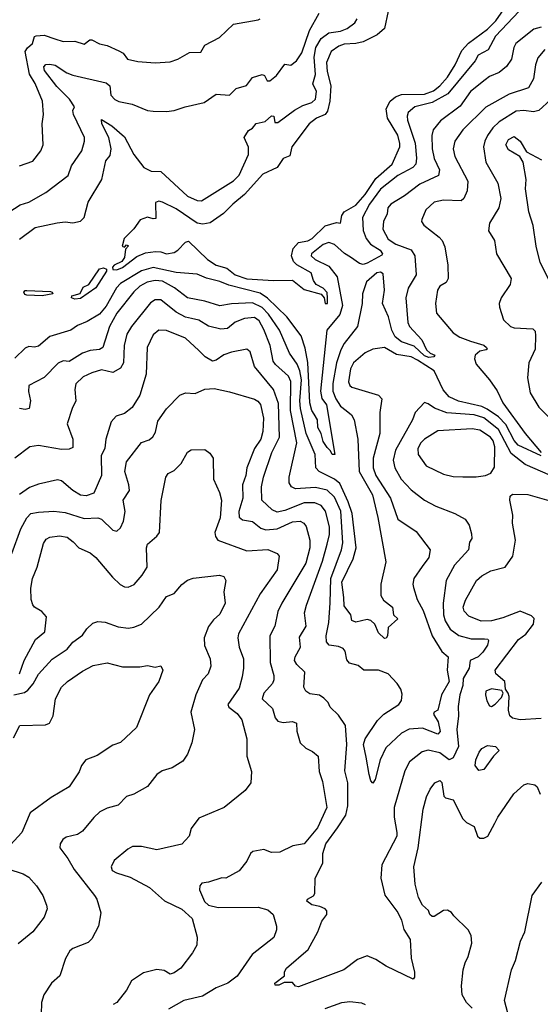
# Model space of a CAD drawing. Extents: x 1268547 to 1425625, y 515768 to 616754.
# Tile 159 of 256: x 1315187 to 1317911, y 596625 to 601781. Entities that reach past the tile are written whole.
import ezdxf

# ---------------------------------------------------------------- set-up
doc = ezdxf.new("R2010")
doc.units = 0

msp = doc.modelspace()

# ---------------------------------------------------------------- linework, layer by layer
at = {"layer": '0CON10XD'}
for points in [[(1317940, 603105), (1317888.2, 603031.8), (1317798.8, 602931.2), (1317692.5, 602765), (1317530, 602655), (1317453, 602557), (1317413.1, 602316.9), (1317315, 602191.2), (1317285, 602141.2), (1317239.3, 602010.7), (1317208.8, 601981.2), (1317195, 601941.2), (1317137.9, 601872.1), (1317115.7, 601825), (1317095.8, 601735), (1317057.6, 601702.4), (1316984.5, 601665.5), (1316945, 601656.7), (1316885, 601653.7), (1316857, 601643)], [(1316857, 601643), (1316816.5, 601615), (1316792.4, 601557.6), (1316795, 601510), (1316814.7, 601435), (1316809.2, 601355), (1316798.3, 601301.7), (1316785, 601285.3), (1316740.6, 601265), (1316701.4, 601235), (1316610.8, 601115), (1316601.2, 601068.8), (1316565, 601053.8), (1316535, 601006.7), (1316458.3, 600971.7), (1316364.1, 600865.9), (1316301.4, 600815), (1316254, 600766), (1316183.1, 600716.9), (1316145, 600709.8), (1316115.6, 600715), (1316005, 600791.4), (1315935, 600826.2), (1315915, 600830), (1315897, 600823), (1315899.3, 600740.7), (1315885, 600737.5), (1315855, 600746.7), (1315817, 600733), (1315783.9, 600686.1), (1315734, 600635), (1315723.3, 600595), (1315735, 600590), (1315745, 600602.5), (1315756.4, 600596.4), (1315741.2, 600578.8), (1315734.7, 600535), (1315721.4, 600515), (1315682, 600495), (1315673.2, 600485), (1315675, 600473.3), (1315695, 600470.4), (1315725, 600483.5), (1315799.5, 600540.5), (1315845, 600559.4), (1315897.8, 600567.8), (1315925.7, 600565.7), (1315955, 600554.3), (1315995, 600561.4), (1316015, 600574.2), (1316055, 600616), (1316070.7, 600620.7), (1316170, 600525), (1316215, 600496.5), (1316270.7, 600480.7), (1316315, 600444.7), (1316376, 600424), (1316515.5, 600414.5), (1316615, 600417.5), (1316675, 600367.5), (1316765, 600343.8), (1316780, 600325), (1316785, 600294.2), (1316797.1, 600295), (1316798, 600322), (1316795, 600352.5), (1316774.4, 600375), (1316738.1, 600395), (1316724.4, 600415), (1316712.5, 600455), (1316637.4, 600497.4), (1316619.1, 600515), (1316610, 600545), (1316617.3, 600582.8), (1316646.5, 600613.5), (1316695, 600623.1), (1316717.5, 600635), (1316785, 600701.2), (1316845, 600719.2), (1316865, 600716.2), (1316873.3, 600755), (1316884.4, 600775), (1316945, 600810.3), (1316995, 600865.3), (1317050.3, 600949.7), (1317135.9, 601025), (1317175.3, 601114.7), (1317176.9, 601133.1), (1317165, 601176.9), (1317110.8, 601265), (1317104.7, 601315), (1317124.7, 601355), (1317153.2, 601376.8), (1317185, 601390), (1317305, 601391.4), (1317351.7, 601408.3), (1317385, 601434.2), (1317425, 601479.3), (1317465, 601544.5), (1317500.2, 601619.8), (1317535, 601658.1), (1317635, 601732.3), (1317678.1, 601775), (1317730.2, 601849.8)], [(1315105, 600757.9), (1315189.1, 600810.9), (1315234.7, 600825.3), (1315324, 600876), (1315440, 600965), (1315457.8, 601015), (1315511.8, 601095), (1315526.5, 601145), (1315525.4, 601164.6), (1315468.4, 601285), (1315464.5, 601305), (1315472.9, 601325), (1315448, 601365), (1315381.3, 601431.3), (1315317, 601515), (1315313.8, 601535), (1315324, 601546), (1315345, 601548.5), (1315372.4, 601542.4), (1315433.4, 601503.4), (1315465, 601490.7), (1315639.7, 601449.7), (1315658.2, 601435), (1315664.1, 601385), (1315685, 601363.5), (1315705, 601353.1), (1315775, 601339.4), (1315855, 601305.8), (1315885, 601302.9), (1315955, 601300), (1315995, 601305.6), (1316052.5, 601325), (1316152.9, 601347.1), (1316215, 601391.1), (1316285, 601385.7), (1316320, 601420), (1316374.3, 601435.7), (1316405, 601478.8), (1316455, 601494), (1316468.3, 601488.3), (1316481.2, 601461.2), (1316495, 601460.8), (1316530.4, 601489.6), (1316575, 601547.5), (1316605, 601542.5), (1316635, 601566), (1316663.3, 601606.7), (1316702.5, 601725), (1316754.5, 601815)], [(1317800.4, 601825), (1317676.2, 601695), (1317637.5, 601622.5), (1317586.2, 601595), (1317569.8, 601565), (1317426.9, 601393.1), (1317345, 601347.4), (1317254.4, 601325), (1317220.4, 601295), (1317214, 601276), (1317215.9, 601255), (1317256.6, 601135), (1317263.5, 601056.5), (1317259.4, 601025), (1317243.7, 601006.3), (1317166, 600965), (1317075, 600893.9), (1317016.9, 600815), (1316981.4, 600745), (1316983.5, 600676.5), (1316999.5, 600635), (1317022.7, 600605), (1317073.7, 600575), (1317084.6, 600555), (1317081.8, 600548.2), (1317005, 600505.6), (1316985, 600500), (1316965, 600504.8), (1316918.2, 600538.2), (1316887.2, 600557.2), (1316835, 600603.5), (1316805.2, 600615.2), (1316775, 600603.2), (1316714.5, 600555), (1316712.5, 600545), (1316732.5, 600525), (1316805, 600490.4), (1316848.1, 600435), (1316875.4, 600285), (1316862.8, 600237.2), (1316794.4, 600155), (1316761.7, 599835), (1316767.7, 599797.7), (1316791.6, 599765), (1316836, 599505), (1316822, 599505), (1316814.1, 599524.1), (1316795, 599540.6), (1316775, 599572.7), (1316764.6, 599614.6), (1316746.9, 599645), (1316744.8, 599685), (1316728.1, 599715), (1316714.8, 599735), (1316704.9, 599775), (1316695.5, 599985.5), (1316681.2, 600061.2), (1316659.6, 600125), (1316584.4, 600224.4), (1316483.7, 600323.7), (1316445, 600349.4), (1316280.5, 600390.5), (1316235, 600410.7), (1316165, 600426.8), (1316115, 600449.2), (1316005, 600457.7), (1315885, 600483.8), (1315824.1, 600465.9), (1315715, 600400.2), (1315693.2, 600376.8), (1315639.4, 600280.6), (1315605, 600239.1), (1315540.1, 600199.9), (1315489.9, 600180.1), (1315455.2, 600154.7), (1315345, 600122.4), (1315285, 600071.6), (1315265, 600066.5), (1315235, 600069), (1315215, 600061.1), (1315160.8, 600009.2)], [(1315371.1, 601681.1), (1315415, 601667.5), (1315475, 601669.4), (1315525, 601652.2), (1315554.4, 601675.6), (1315565, 601675.6), (1315603.8, 601653.8), (1315645, 601646.2), (1315705, 601618.7), (1315727.5, 601605), (1315751.2, 601575), (1315805, 601561.5), (1315895, 601555.6), (1315975, 601561.1), (1316013.8, 601575), (1316075, 601609.5), (1316135, 601610.5), (1316155, 601647.1), (1316233, 601687), (1316305, 601757.3), (1316435, 601780.6), (1316445, 601786)], [(1316536.9, 601243.1), (1316625, 601307.1), (1316668.2, 601331.8), (1316715, 601348.2), (1316734.8, 601365.2), (1316739.8, 601405), (1316721, 601445), (1316735.1, 601494.9), (1316727.3, 601585), (1316736.9, 601635), (1316765, 601682.8), (1316805, 601713.1), (1316865, 601721.6), (1316900.8, 601735), (1316940, 601765), (1316952.5, 601785)], [(1317915, 601742.4), (1317877.7, 601732.2), (1317783.3, 601656.7), (1317772.7, 601635), (1317759.6, 601575), (1317734.1, 601535.9), (1317695, 601504.5), (1317646, 601484), (1317623.4, 601466.6), (1317546.2, 601405), (1317491.8, 601328.2), (1317388.3, 601251.7), (1317350, 601205), (1317343.5, 601175), (1317344.4, 601104.4), (1317356.2, 601055), (1317383.2, 600995), (1317379.2, 600965), (1317280.1, 600919.9), (1317200.8, 600859.2), (1317128.1, 600815), (1317114.1, 600795.9), (1317110, 600765), (1317091.1, 600725), (1317087.1, 600685), (1317115, 600632.1), (1317154.4, 600605), (1317235, 600576.2), (1317254.6, 600545), (1317262, 600445), (1317219.5, 600375), (1317208.3, 600325), (1317218.7, 600195), (1317227.5, 600175), (1317291.3, 600105), (1317315, 600053.1), (1317335, 600034.5), (1317358.8, 600025), (1317354, 600015), (1317327.3, 600012.7), (1317305, 600021), (1317251.1, 600071.1), (1317185, 600094.4), (1317151.1, 600121.1), (1317134.3, 600155), (1317117, 600225), (1317086.1, 600295), (1317096.1, 600365), (1317089.7, 600449.7), (1317075, 600459.3), (1317055, 600454.7), (1317002.4, 600407.6), (1316980.4, 600345), (1316979.6, 600295), (1316954.7, 600175), (1316885.3, 600085), (1316867.5, 600052.5), (1316843.8, 599985), (1316825, 599876), (1316825.1, 599835), (1316840.9, 599795), (1316865, 599757.8), (1316894.5, 599735), (1316922.6, 599712.6), (1316937.2, 599685), (1316956.1, 599585), (1316963.8, 599415), (1317033.2, 599293.2), (1317061.3, 599175), (1317102.6, 598942.6), (1317076.2, 598825), (1317076.5, 598766.5), (1317090.7, 598740.7), (1317138, 598705), (1317142.5, 598665), (1317166.2, 598643.8), (1317115, 598597.5), (1317112, 598555), (1317105, 598543.3), (1317095, 598540), (1317065, 598570), (1317045.8, 598615.8), (1317025, 598635.6), (1317005, 598640), (1316945, 598625.6), (1316925, 598634.3), (1316919.1, 598665), (1316885, 598710.9), (1316883.6, 598755), (1316872.3, 598835), (1316932.5, 598957.5), (1316947.8, 599015), (1316926, 599195), (1316906, 599256), (1316862.3, 599352.3), (1316835, 599375.2), (1316753.3, 599415), (1316736.8, 599435), (1316733.2, 599505), (1316685.1, 599615), (1316656.7, 599745), (1316653.3, 599785), (1316661.6, 599895), (1316653.1, 599943.1), (1316638, 599978), (1316598.4, 600035), (1316545.6, 600155), (1316489.6, 600239.6), (1316455, 600273.3), (1316405, 600297.9), (1316295, 600292.6), (1316235, 600282), (1316155, 600306.6), (1316065.8, 600325), (1315997.7, 600377.7), (1315935, 600411.9), (1315895, 600414.8), (1315854, 600406), (1315815.3, 600385), (1315785, 600356.5), (1315695.5, 600244.5), (1315657.3, 600175), (1315622.1, 600065), (1315605, 600054.2), (1315555, 600048.4), (1315515, 600034.8), (1315445, 599991.1), (1315415, 599995.5), (1315387.6, 599982.4), (1315315, 599907.5), (1315235, 599866.2), (1315233.4, 599833.4), (1315243.1, 599785), (1315235.8, 599745), (1315215, 599739.2), (1315185, 599744.6)], [(1315185, 601016.2), (1315255, 601039.5), (1315297.8, 601095), (1315309.5, 601125), (1315304.6, 601235), (1315310.9, 601285), (1315305.5, 601355), (1315267.1, 601447.1), (1315237.9, 601495), (1315216, 601614), (1315226.9, 601633.1), (1315253.2, 601656.8), (1315265, 601692.5), (1315272.7, 601697.3), (1315315, 601700.6), (1315371.1, 601681.1)], [(1317934.8, 601625.2), (1317898.2, 601581.8), (1317885.3, 601545), (1317875, 601471.2), (1317850, 601425), (1317748.9, 601391.1), (1317626.4, 601323.6), (1317506.4, 601205), (1317463.1, 601145), (1317455.4, 601105), (1317463.3, 601065), (1317531.4, 600935), (1317528, 600885), (1317511.2, 600845), (1317496.7, 600833.3), (1317405, 600836), (1317355, 600825.3), (1317311.5, 600785), (1317290.6, 600735), (1317289.2, 600725), (1317301.4, 600705), (1317381.9, 600641.9), (1317396.9, 600625), (1317411.7, 600591.7), (1317426.9, 600495), (1317429.2, 600425), (1317418.8, 600405), (1317385, 600386), (1317374, 600365), (1317363.5, 600295), (1317368.1, 600245), (1317455, 600141.4), (1317489.3, 600119.3), (1317545, 600098.2), (1317615, 600077.6), (1317628.9, 600065), (1317632.9, 600055), (1317628.3, 600051.7), (1317594.8, 600045.2), (1317570.9, 600025), (1317566.5, 600005), (1317575, 599978), (1317645, 599895.7), (1317685, 599836.9), (1317715.8, 599775), (1317831.2, 599615), (1317915.5, 599515)], [(1317965, 601362.1), (1317904.1, 601305.9), (1317875, 601297.7), (1317825, 601305.7), (1317785, 601301.9), (1317695, 601246.5), (1317662.8, 601215), (1317635.3, 601175), (1317620.6, 601145), (1317614.7, 601115), (1317626.6, 601035), (1317688.4, 600925), (1317705.4, 600845), (1317693.8, 600795), (1317645.6, 600715), (1317640.8, 600675), (1317670.6, 600625), (1317682.5, 600555), (1317758.1, 600425), (1317753.3, 600395), (1317705.6, 600325), (1317695.7, 600295), (1317697.5, 600275), (1317718.8, 600208.8), (1317754.6, 600174.6), (1317775, 600167.8), (1317871.4, 600161.4), (1317885, 600150), (1317885.5, 600125), (1317883.5, 600055), (1317851.5, 599985), (1317843.6, 599905), (1317857.3, 599827.3), (1317902.7, 599752.7), (1317963.2, 599693.2)], [(1315185, 600631), (1315267.7, 600692.3), (1315382.8, 600717.2), (1315425, 600722.1), (1315465, 600717.7), (1315504.4, 600725.6), (1315524.2, 600745), (1315544.7, 600825.3), (1315616.5, 600943.5), (1315638.2, 601041.8), (1315659.6, 601070.4), (1315665.3, 601105), (1315653, 601165), (1315616.7, 601235), (1315615, 601258.8), (1315669.4, 601225), (1315735, 601168.1), (1315784.8, 601074.8), (1315836.9, 601006.9), (1315875, 600988), (1315925, 600985.5), (1316065, 600857.8), (1316115, 600833.7), (1316137.8, 600832.2), (1316305, 600936.8), (1316335, 600966.1), (1316384.5, 601075), (1316383.5, 601113.5), (1316362.2, 601165), (1316385, 601201.5), (1316405, 601212.7), (1316425, 601237.1), (1316472.1, 601247.9), (1316505, 601278.1), (1316516.4, 601276.4), (1316522.6, 601242.6), (1316536.9, 601243.1)], [(1317963.6, 600403.6), (1317910.1, 600510.1), (1317888.8, 600595), (1317873.9, 600703.9), (1317850.8, 600775), (1317834.4, 600895), (1317837.5, 600945), (1317821.4, 601035), (1317804.5, 601064.5), (1317745, 601099.2), (1317731.5, 601125), (1317745, 601152.9), (1317775, 601170), (1317805.6, 601145.6), (1317838.3, 601088.3), (1317917.1, 601047.1)], [(1315475, 600317.8), (1315458.8, 600325), (1315460, 600335), (1315502.7, 600347.3), (1315518.7, 600381.3), (1315547.8, 600395), (1315603.8, 600476.2), (1315625, 600481.6), (1315640.5, 600475), (1315641.8, 600465), (1315585, 600377.5), (1315505, 600320.9), (1315475, 600317.8)], [(1315305, 600334.5), (1315225, 600337.9), (1315212.9, 600342.9), (1315208.5, 600355), (1315215, 600363.1), (1315225, 600363.5), (1315347.6, 600357.6), (1315357.5, 600355), (1315360, 600345), (1315305, 600334.5)], [(1316085.6, 600215.6), (1316055, 600223.2), (1316005, 600249.1), (1315925, 600314.6), (1315895.3, 600314.7), (1315872, 600298), (1315772.3, 600175), (1315748, 600135), (1315734.1, 600075), (1315730, 599985), (1315715, 599955.6), (1315675, 599933.8), (1315615, 599946.7), (1315565, 599931.3), (1315519, 599911), (1315481.2, 599875), (1315474.8, 599845.3), (1315480.4, 599785), (1315460.6, 599745), (1315435.5, 599665), (1315464.4, 599585), (1315465, 599541.2), (1315445, 599532), (1315405, 599530.8), (1315285, 599552.1), (1315240, 599545), (1315160.6, 599485)], [(1317915, 599497.5), (1317795, 599552.6), (1317775, 599576.9), (1317730.5, 599660.5), (1317691.6, 599701.6), (1317632.3, 599742.3), (1317604.9, 599754.9), (1317483.1, 599783.1), (1317435, 599806.7), (1317402.7, 599842.7), (1317355, 599942.9), (1317267.8, 599997.8), (1317235, 600014.8), (1317158.4, 600028.4), (1317095, 600064.5), (1317035, 600055.5), (1316994.2, 600035.8), (1316934.1, 599985), (1316917.2, 599952.8), (1316908.1, 599885), (1316913.6, 599865), (1316925, 599857.1), (1317065, 599815.6), (1317081.4, 599795), (1317071.8, 599725), (1317071.1, 599615), (1317036.6, 599485), (1317037.1, 599435), (1317050.3, 599395), (1317126.8, 599275), (1317165.3, 599165.3), (1317260.9, 599100.9), (1317334.2, 599005), (1317328.2, 598965), (1317292.5, 598917.5), (1317249.4, 598855), (1317243.3, 598825), (1317247.6, 598807.6), (1317266.5, 598745), (1317297.8, 598687.8), (1317344.8, 598555), (1317395, 598472.5), (1317428.6, 598445), (1317423.1, 598375), (1317433.8, 598315), (1317394.8, 598245), (1317375, 598165.8), (1317355.7, 598154.3), (1317351.9, 598145), (1317377.5, 598105), (1317386.7, 598053.2), (1317375, 598040.5), (1317295, 598071.4), (1317225, 598065.3), (1317184.8, 598045.1), (1317102.4, 597967.6), (1317072.7, 597905), (1317047.3, 597802.7), (1317035, 597783.8), (1317025, 597795.8), (1317015, 597828), (1316999.3, 597919.3), (1316985.8, 597985), (1316994.8, 598015), (1317059.4, 598110.6), (1317092.2, 598145), (1317171.5, 598195), (1317184.7, 598215.3), (1317188.9, 598248.9), (1317182, 598275), (1317162.9, 598305), (1317115, 598356.4), (1317064.6, 598375.4), (1316987.5, 598375), (1316958.5, 598398.5), (1316912.2, 598412.2), (1316899.3, 598429.3), (1316889.5, 598475), (1316878.9, 598488.9), (1316855, 598499.6), (1316806.1, 598506.1), (1316792.4, 598522.4), (1316790.5, 598555), (1316804.8, 598625), (1316812.3, 598727.7), (1316814.5, 598855), (1316870.4, 599005), (1316878.3, 599041.7), (1316867.4, 599207.4), (1316835, 599280.6), (1316795, 599316.9), (1316735, 599331.9), (1316630, 599325), (1316610, 599335), (1316597.3, 599355), (1316596.9, 599385), (1316637.2, 599565), (1316604, 599735), (1316606.1, 599886.1), (1316593.4, 599915), (1316524.8, 599974.8), (1316512.4, 599992.4), (1316496.8, 600075), (1316465, 600158.2), (1316440.2, 600205), (1316415, 600221.5), (1316363.6, 600216.4), (1316315, 600197.4), (1316275, 600164), (1316239.8, 600159.8), (1316175, 600176.4), (1316125, 600207.1), (1316085.6, 600215.6)], [(1318005, 599377), (1317831.4, 599451.4), (1317758.8, 599508.8), (1317693.2, 599635), (1317615, 599696.7), (1317565, 599712.5), (1317422.6, 599722.6), (1317357.5, 599747.5), (1317325, 599770), (1317305, 599775.7), (1317256.9, 599725), (1317242.2, 599685), (1317153.5, 599526.5), (1317140.4, 599475), (1317149.4, 599435), (1317183.6, 599375), (1317235, 599318.8), (1317305.2, 599265.2), (1317365, 599233.1), (1317464.4, 599195), (1317517.8, 599165), (1317539.4, 599135), (1317551.7, 599088.3), (1317552.5, 599065), (1317541.4, 599045), (1317535.4, 599004.6), (1317461.5, 598925), (1317418.5, 598845), (1317403.1, 598725), (1317403.7, 598665), (1317413.6, 598633.6), (1317440.3, 598590.3), (1317485, 598557.1), (1317549.5, 598539.5), (1317619.8, 598539.8), (1317636.6, 598536.6), (1317640.3, 598530.3), (1317635.3, 598505), (1317610.4, 598469.6), (1317585.2, 598444.8), (1317544.4, 598425), (1317539.2, 598385), (1317508.3, 598331.7), (1317505.6, 598294.4), (1317489.8, 598245), (1317481.6, 598185), (1317483.3, 598135), (1317474.2, 598065), (1317483.8, 597975), (1317456, 597915), (1317435, 597904.5), (1317385, 597942.8), (1317325, 597955.3), (1317293.3, 597946.8), (1317226.9, 597895), (1317202.1, 597847.9), (1317146.8, 597655), (1317146.1, 597605), (1317160.8, 597525), (1317159.5, 597505), (1317082.3, 597355), (1317076.9, 597285), (1317097.1, 597197.1), (1317166.1, 597106.1), (1317185, 597065.7), (1317197.1, 597017.1), (1317230.5, 596965), (1317236.2, 596866.2), (1317253, 596793), (1317253, 596767), (1317245, 596757.5), (1317104.4, 596824.4), (1317050.3, 596860.3), (1317005, 596878.6), (1316955, 596860), (1316883.8, 596805), (1316645, 596716.7), (1316630.7, 596720.7), (1316615, 596740), (1316570.5, 596739.5), (1316542.5, 596725), (1316523.8, 596725), (1316521.2, 596735), (1316573.3, 596775), (1316573.3, 596795), (1316583.3, 596815), (1316697.1, 596912.9), (1316746.8, 597005), (1316768.7, 597061.3), (1316793.5, 597095), (1316794.4, 597114.4), (1316785.6, 597125.6), (1316758, 597138), (1316715, 597146.4), (1316689.4, 597165), (1316692.5, 597175), (1316725, 597193.5), (1316730.4, 597205), (1316733.3, 597285), (1316773.8, 597365), (1316773.8, 597415), (1316788.7, 597465), (1316850.2, 597549.8), (1316894.2, 597615), (1316903.1, 597665), (1316904.7, 597784.7), (1316887.5, 597847.5), (1316899.2, 597985), (1316891.9, 598085), (1316855, 598139.4), (1316811.7, 598181.7), (1316800.6, 598205), (1316778.1, 598228.1), (1316755, 598243.5), (1316705, 598251.8), (1316684.8, 598264.7), (1316673.6, 598286.4), (1316678.5, 598365), (1316637.3, 598405), (1316625.5, 598425), (1316628.5, 598445), (1316656.9, 598495), (1316651.5, 598548.5), (1316685.4, 598605), (1316678, 598675), (1316687.3, 598715), (1316772, 598945), (1316795.3, 599035.3), (1316808.1, 599085), (1316808.3, 599125), (1316787.6, 599207.6), (1316765, 599237.5), (1316731, 599251), (1316675, 599250.7), (1316575, 599210.7), (1316535, 599202.8), (1316507.3, 599215), (1316454.7, 599265), (1316451.8, 599335), (1316462.5, 599385), (1316505.8, 599515), (1316546.8, 599595), (1316541.1, 599771.1), (1316515.3, 599845), (1316414.8, 599964.7), (1316392.5, 600042.5), (1316375, 600055.7), (1316295, 600040.4), (1316255, 600025.4), (1316215, 599997.7), (1316195, 599993.3), (1316157.1, 600015), (1316125, 600049.2), (1316053.7, 600113.7), (1315955, 600153.1), (1315915, 600155.4), (1315885, 600131.1), (1315854.2, 600065), (1315848, 599925), (1315816.1, 599815), (1315775, 599750), (1315735, 599718.1), (1315692, 599705), (1315665.7, 599675), (1315638.2, 599585), (1315631.9, 599538.1), (1315612.9, 599497.1), (1315614.6, 599395), (1315575, 599301.1), (1315535, 599287.9), (1315505, 599291.3), (1315465.7, 599315.7), (1315405, 599366.5), (1315385, 599371.5), (1315285, 599349.6), (1315238.5, 599331.5), (1315185.2, 599294.8)], [(1315145.3, 598985), (1315192.8, 599115), (1315225, 599172.2), (1315245, 599195.4), (1315285, 599202), (1315365, 599207.7), (1315425, 599200), (1315525, 599168.6), (1315595, 599172.9), (1315615.7, 599165), (1315675, 599107.5), (1315695, 599102.9), (1315715, 599120.8), (1315730.5, 599155), (1315739.5, 599205), (1315728.1, 599265), (1315761.5, 599315), (1315758.4, 599345), (1315736.8, 599415), (1315745.9, 599465), (1315823.4, 599566.6), (1315865, 599580.5), (1315883.5, 599596.5), (1315898.1, 599621.9), (1315910.5, 599679.5), (1315955, 599742.5), (1316025, 599814.2), (1316055, 599826.9), (1316105, 599824.4), (1316155, 599847.1), (1316205, 599849.5), (1316285, 599832.9), (1316415, 599793.9), (1316433.7, 599783.7), (1316446.1, 599766.1), (1316461.9, 599695), (1316459.5, 599625), (1316448.1, 599585), (1316416.4, 599535), (1316375.8, 599435), (1316370.7, 599395), (1316353, 599345), (1316354.8, 599275), (1316334.3, 599205), (1316336, 599176), (1316352.4, 599162.4), (1316405, 599153.3), (1316448.3, 599118.3), (1316475, 599110), (1316534.8, 599115.2), (1316615, 599151.4), (1316655, 599154.5), (1316674, 599144), (1316686.5, 599126.5), (1316705.9, 599055), (1316704.7, 599015), (1316684.8, 598935), (1316558, 598725), (1316538.3, 598681.8), (1316522.7, 598605), (1316496, 598554), (1316496.8, 598415), (1316516.6, 598346.6), (1316517.1, 598325), (1316510, 598305), (1316463.8, 598255), (1316455.6, 598225), (1316509.5, 598175), (1316524.4, 598125), (1316538.3, 598108.3), (1316565, 598100.6), (1316615, 598106.7), (1316635, 598098), (1316637.3, 598055), (1316654, 597994), (1316685, 597965.6), (1316718.9, 597948.9), (1316748, 597925), (1316753.5, 597845), (1316772.2, 597792.2), (1316794.6, 597655), (1316745, 597549.4), (1316675, 597465.5), (1316615.3, 597454.7), (1316548.6, 597421.4), (1316505, 597419.6), (1316465, 597436.4), (1316406.7, 597425), (1316395.5, 597414.5), (1316375.9, 597374.1), (1316335, 597324.2), (1316265, 597286.2), (1316245, 597287.1), (1316175, 597264), (1316140.3, 597259.7), (1316130, 597245), (1316127.3, 597225), (1316153.1, 597163.1), (1316174.5, 597145), (1316225, 597132.7), (1316435, 597134.2), (1316485, 597120), (1316512.5, 597095), (1316531.4, 597035), (1316531.4, 597015), (1316516.9, 596975), (1316403.4, 596886.6), (1316325, 596773.1), (1316275.8, 596735), (1316215, 596710.8), (1316143, 596667), (1316045, 596644.7), (1315965, 596600.3)], [(1317505, 599386.5), (1317575, 599386.7), (1317625, 599394.2), (1317652.7, 599407.3), (1317671.4, 599438.6), (1317673.1, 599545), (1317663.9, 599575), (1317650, 599595), (1317595, 599631), (1317555, 599639.3), (1317375, 599628), (1317304.6, 599585), (1317286.1, 599565), (1317270.8, 599535), (1317272.2, 599505), (1317314.6, 599444.6), (1317405, 599401.5), (1317455, 599389.5), (1317505, 599386.5)], [(1315185, 598355.5), (1315210.6, 598425), (1315270.3, 598535), (1315317.8, 598575), (1315327.3, 598655), (1315302.1, 598682.1), (1315265, 598704.2), (1315255, 598716.9), (1315247.2, 598745), (1315245.4, 598805), (1315254, 598855), (1315279.1, 598915), (1315311.8, 599038.2), (1315325, 599060.8), (1315345, 599071.1), (1315395, 599078.9), (1315435, 599071.5), (1315467.4, 599047.4), (1315496, 599016), (1315555, 598989.5), (1315585, 598965.6), (1315671.7, 598861.8), (1315713, 598823), (1315735, 598811.3), (1315755, 598810), (1315786.2, 598823.8), (1315827.9, 598872.1), (1315853.1, 598915), (1315851.1, 599015), (1315855.5, 599034.5), (1315905, 599075.7), (1315917.9, 599095), (1315926.4, 599263.6), (1315952.2, 599385), (1315964.6, 599405.4), (1315995, 599420.6), (1316032.6, 599457.4), (1316065, 599516.9), (1316085, 599527.8), (1316155, 599530), (1316181.2, 599511.2), (1316198.8, 599485), (1316201.1, 599375), (1316233.1, 599305), (1316243.6, 599265), (1316236.6, 599173.4), (1316207.8, 599095), (1316210.8, 599075), (1316224.2, 599055), (1316375, 598999.3), (1316486.2, 599006.2), (1316535, 598985.8), (1316545, 598972.5), (1316535, 598900.8), (1316445.4, 598775), (1316332.1, 598565), (1316328.8, 598545), (1316336.1, 598496.1), (1316358.2, 598435), (1316358.2, 598385), (1316350.2, 598340.2), (1316335, 598280), (1316275.4, 598195), (1316280.4, 598180.4), (1316325, 598148.5), (1316348.5, 598115), (1316375.6, 598015), (1316376, 597925), (1316400, 597845), (1316396.7, 597785), (1316366.7, 597745), (1316256, 597655), (1316125, 597599.2), (1316084.2, 597545), (1316073.6, 597506.4), (1316035, 597463.8), (1315905, 597434.4), (1315825, 597451.2), (1315777.7, 597452.3), (1315752, 597438), (1315682.1, 597377.9), (1315665.5, 597345), (1315671.1, 597325), (1315692.9, 597312.9), (1315765, 597291.6), (1315866, 597236), (1315945, 597167.8), (1316035, 597123.1), (1316089.2, 597075), (1316115.9, 596975.9), (1316113.8, 596935), (1316092, 596895), (1316030, 596815), (1315995, 596790), (1315975, 596783.1), (1315942.2, 596802.2), (1315905, 596808.1), (1315835, 596790.8), (1315772.4, 596747.6), (1315745, 596698.8), (1315694.6, 596635.4), (1315675.5, 596624.5)], [(1317915, 598121.9), (1317805, 598115.6), (1317765, 598123.1), (1317752.1, 598135), (1317745.3, 598165), (1317747.5, 598237.5), (1317743.3, 598255), (1317728.8, 598275), (1317725.7, 598315), (1317679.2, 598355), (1317674.2, 598375), (1317796.5, 598535), (1317836, 598564), (1317874.7, 598615.3), (1317879.1, 598645), (1317865, 598659.2), (1317805, 598683.3), (1317715, 598648.4), (1317655, 598633.3), (1317600.9, 598630.9), (1317536.9, 598656.9), (1317513.3, 598683.3), (1317508.2, 598705), (1317519.1, 598740.9), (1317576.7, 598845), (1317605, 598868.8), (1317652.5, 598895), (1317728, 598915), (1317767.5, 598972.5), (1317781.5, 599055), (1317765.7, 599144.3), (1317767, 599187), (1317752.5, 599265), (1317754.2, 599285.8), (1317765, 599296.2), (1317845.4, 599295.4), (1317955, 599262.7)], [(1315156.7, 598245), (1315211.9, 598258.1), (1315229.6, 598270.4), (1315257.3, 598302.7), (1315285.8, 598354.2), (1315357.4, 598432.6), (1315435, 598485.6), (1315465, 598520.8), (1315515, 598557.5), (1315538.5, 598591.5), (1315569.2, 598620.8), (1315595, 598629.2), (1315635, 598625.6), (1315702.6, 598602.6), (1315755.4, 598595.4), (1315785, 598599.2), (1315823.8, 598616.2), (1315917.3, 598705), (1315955, 598760), (1315995, 598775.6), (1316035.8, 598824.2), (1316064.1, 598845.9), (1316095, 598856.4), (1316233.2, 598873.2), (1316255.5, 598865.5), (1316265.7, 598845), (1316254.4, 598785), (1316262.5, 598725), (1316235, 598668.5), (1316201.8, 598638.2), (1316175, 598602.9), (1316152, 598545), (1316153.4, 598503.4), (1316184.4, 598435), (1316187.5, 598395), (1316173.1, 598355), (1316142.9, 598325), (1316109.4, 598245), (1316082.5, 598155), (1316102, 598065), (1316088, 597995), (1316065.8, 597935), (1316040.9, 597899.1), (1315985, 597863.3), (1315931.7, 597848.3), (1315905, 597828), (1315856.2, 597765), (1315785, 597725.8), (1315746, 597714), (1315702.7, 597667.3), (1315645, 597651.9), (1315606.9, 597633.1), (1315575, 597604.2), (1315515, 597532.2), (1315488.8, 597515), (1315430, 597500), (1315412.6, 597487.4), (1315398.9, 597465), (1315396.9, 597445), (1315439.5, 597389.5), (1315471.6, 597331.6), (1315578.6, 597195), (1315590, 597175), (1315610.8, 597105), (1315599.2, 597035), (1315565, 596968.8), (1315545, 596949.2), (1315465, 596917.1), (1315450, 596905), (1315425.8, 596865), (1315396.7, 596775), (1315354, 596736), (1315313.3, 596675), (1315300.6, 596635), (1315298.7, 596571.3)], [(1315155, 598021.4), (1315188, 598085), (1315321.9, 598088.1), (1315342.1, 598097.9), (1315361.4, 598135), (1315373.8, 598225), (1315404.8, 598285.2), (1315436.9, 598315), (1315515, 598369.4), (1315571.5, 598398.5), (1315645, 598412.5), (1315725, 598392.9), (1315815, 598393.1), (1315855, 598400), (1315895, 598390), (1315925, 598397.5), (1315935.8, 598375), (1315914.2, 598315), (1315866.4, 598245), (1315798.6, 598075), (1315714.6, 597995.4), (1315675, 597981.4), (1315591.9, 597928.1), (1315533.8, 597905), (1315510, 597875), (1315498, 597842), (1315445, 597763.3), (1315351.8, 597708.2), (1315242.3, 597627.7), (1315197.9, 597525), (1315096.4, 597415)], [(1317655, 598184.5), (1317675, 598196), (1317708.5, 598231.5), (1317716.2, 598255), (1317709.1, 598269.1), (1317655, 598277.7), (1317625.5, 598265), (1317623.8, 598245), (1317632.1, 598215), (1317645, 598187.5), (1317655, 598184.5)], [(1317589.7, 597849.7), (1317571.1, 597875), (1317574.6, 597905), (1317591.1, 597945), (1317605, 597964), (1317635, 597980.8), (1317676.2, 597975), (1317696.2, 597955), (1317665.4, 597924.6), (1317615, 597854.3), (1317589.7, 597849.7)], [(1317555, 596604.4), (1317524.6, 596635), (1317501.5, 596675), (1317498.9, 596721.1), (1317506.7, 596805), (1317517.8, 596842.2), (1317534.4, 596875), (1317552.5, 596945), (1317550, 596985), (1317534, 597015), (1317457.8, 597087.8), (1317445.9, 597105.9), (1317425, 597118.8), (1317405, 597116.9), (1317355, 597085.6), (1317345, 597085.6), (1317333.1, 597095), (1317325.8, 597115.8), (1317295, 597144), (1317273.8, 597185), (1317256.7, 597255), (1317250, 597345), (1317271.6, 597445), (1317297.3, 597647.3), (1317315, 597712), (1317335, 597752.5), (1317360, 597785), (1317385, 597796.7), (1317396.7, 597786.7), (1317405.8, 597715), (1317415, 597705.8), (1317455.3, 597695.3), (1317506.2, 597596.2), (1317525, 597577.5), (1317565, 597555.6), (1317583.1, 597505), (1317594, 597495), (1317615, 597494.3), (1317636, 597505), (1317673.8, 597573.8), (1317688.6, 597605), (1317772.1, 597727.9), (1317824.2, 597775), (1317845, 597782.2), (1317882.5, 597775), (1317894.2, 597764.2), (1317911.2, 597725)], [(1315125, 597334.5), (1315205, 597308.8), (1315235, 597290.6), (1315275, 597245.7), (1315307.5, 597195), (1315327.8, 597145), (1315330, 597125), (1315315, 597082), (1315255.6, 597005), (1315178.4, 596941.6)], [(1317750, 596545), (1317724.4, 596645), (1317760.8, 596805), (1317781.9, 596855), (1317808.1, 596955), (1317830, 597005), (1317868, 597195), (1317919.2, 597265)], [(1316785, 596602.9), (1316872.5, 596635), (1316915, 596640), (1316975, 596633.1), (1316995, 596624.2)]]:
    msp.add_lwpolyline(points, dxfattribs=at)

doc.saveas('drawing.dxf')
